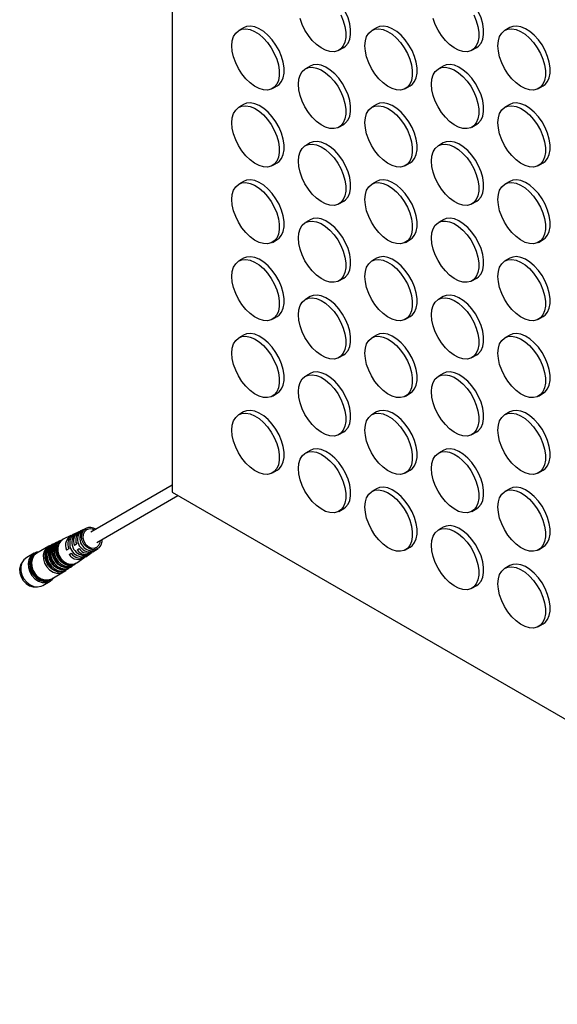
# Model space of a CAD drawing. Header units: millimetres. Extents: x 0 to 2235, y 0 to 1727.
# Tile 5 of 41: x 1657 to 1764, y 1032 to 1228. Entities that reach past the tile are written whole.
import ezdxf

# ---------------------------------------------------------------- set-up
doc = ezdxf.new("R2010")
doc.units = ezdxf.units.MM
doc.header["$LTSCALE"] = 8

msp = doc.modelspace()

# ---------------------------------------------------------------- linework, layer by layer
for p, q in [((1687.58, 1631.73), (1687.58, 1133.97)), ((1701.78, 1226.08), (1700.84, 1225.54)), ((1728.18, 1226.08), (1727.24, 1225.54)), ((1754.58, 1226.09), (1753.64, 1225.54)), ((1720.7, 1221.61), (1721.65, 1222.16)), ((1747.1, 1221.62), (1748.04, 1222.16)), ((1714.98, 1218.46), (1714.04, 1217.92)), ((1741.38, 1218.46), (1740.44, 1217.92)), ((1707.5, 1213.99), (1708.45, 1214.53)), ((1733.9, 1213.99), (1734.85, 1214.54)), ((1760.3, 1214), (1761.24, 1214.54)), ((1701.78, 1210.84), (1700.84, 1210.3)), ((1728.18, 1210.84), (1727.24, 1210.3)), ((1754.58, 1210.84), (1753.64, 1210.3)), ((1720.7, 1206.37), (1721.65, 1206.91)), ((1747.1, 1206.37), (1748.04, 1206.92)), ((1714.98, 1203.22), (1714.04, 1202.68)), ((1741.38, 1203.22), (1740.44, 1202.68)), ((1707.5, 1198.75), (1708.45, 1199.29)), ((1733.9, 1198.75), (1734.85, 1199.3)), ((1760.3, 1198.75), (1761.24, 1199.3)), ((1701.78, 1195.6), (1700.84, 1195.05)), ((1728.18, 1195.6), (1727.24, 1195.06)), ((1754.58, 1195.6), (1753.64, 1195.06)), ((1720.7, 1191.13), (1721.65, 1191.67)), ((1747.1, 1191.13), (1748.04, 1191.68)), ((1714.98, 1187.98), (1714.04, 1187.43)), ((1741.38, 1187.98), (1740.44, 1187.44)), ((1707.5, 1183.51), (1708.45, 1184.05)), ((1733.9, 1183.51), (1734.85, 1184.05)), ((1760.3, 1183.51), (1761.24, 1184.06)), ((1701.78, 1180.36), (1700.84, 1179.81)), ((1728.18, 1180.36), (1727.24, 1179.81)), ((1754.58, 1180.36), (1753.64, 1179.82)), ((1720.7, 1175.89), (1721.65, 1176.43)), ((1747.1, 1175.89), (1748.04, 1176.43)), ((1714.98, 1172.74), (1714.04, 1172.19)), ((1741.38, 1172.74), (1740.44, 1172.19)), ((1707.5, 1168.26), (1708.45, 1168.81)), ((1733.9, 1168.27), (1734.85, 1168.81)), ((1760.3, 1168.27), (1761.24, 1168.81)), ((1701.78, 1165.11), (1700.84, 1164.57)), ((1728.18, 1165.12), (1727.24, 1164.57)), ((1754.58, 1165.12), (1753.64, 1164.57)), ((1720.7, 1160.64), (1721.65, 1161.19)), ((1747.1, 1160.65), (1748.04, 1161.19)), ((1714.98, 1157.49), (1714.04, 1156.95)), ((1741.38, 1157.5), (1740.44, 1156.95)), ((1707.5, 1153.02), (1708.45, 1153.57)), ((1733.9, 1153.02), (1734.85, 1153.57)), ((1760.3, 1153.03), (1761.24, 1153.57)), ((1701.78, 1149.87), (1700.84, 1149.33)), ((1728.18, 1149.87), (1727.24, 1149.33)), ((1754.58, 1149.88), (1753.64, 1149.33)), ((1720.7, 1145.4), (1721.65, 1145.95)), ((1747.1, 1145.4), (1748.04, 1145.95)), ((1714.98, 1142.25), (1714.04, 1141.71)), ((1741.38, 1142.25), (1740.44, 1141.71)), ((1707.5, 1137.78), (1708.45, 1138.32)), ((1733.9, 1137.78), (1734.85, 1138.33)), ((1760.3, 1137.78), (1761.24, 1138.33)), ((1687.58, 1135.32), (1671.47, 1126.02)), ((1728.18, 1134.63), (1727.24, 1134.09)), ((1754.58, 1134.63), (1753.64, 1134.09)), ((1672.64, 1124), (1688.74, 1133.3)), ((1687.58, 1133.97), (2118.63, 885.13)), ((1720.7, 1130.16), (1721.65, 1130.7)), ((1747.1, 1130.16), (1748.04, 1130.71)), ((1670.58, 1126.83), (1669.48, 1126.29)), ((1741.38, 1127.01), (1740.44, 1126.47)), ((1667.53, 1125.36), (1666.01, 1124.63)), ((1667.86, 1125.42), (1667.97, 1125.23)), ((1669.06, 1126.09), (1667.95, 1125.56)), ((1669.39, 1126.15), (1669.51, 1125.95)), ((1663.11, 1123.23), (1660.77, 1121.88)), ((1663.58, 1123.46), (1663.24, 1123.3)), ((1664.28, 1123.79), (1663.93, 1123.63)), ((1664.97, 1124.13), (1664.62, 1123.96)), ((1665.66, 1124.46), (1665.31, 1124.29)), ((1668.66, 1123.62), (1668.23, 1123.38)), ((1733.9, 1122.54), (1734.85, 1123.08)), ((1760.3, 1122.54), (1761.24, 1123.09)), ((1660.21, 1121.86), (1658.74, 1121.01)), ((1660.57, 1121.84), (1660.41, 1121.74)), ((1667.1, 1122.72), (1666.67, 1122.48)), ((1667.17, 1121.61), (1667.6, 1121.86)), ((1667.17, 1121.61), (1667.6, 1121.86)), ((1668.7, 1119.96), (1670.1, 1120.91)), ((1668.73, 1122.51), (1669.16, 1122.76)), ((1668.73, 1122.51), (1669.16, 1122.76)), ((1670.2, 1121.36), (1670.31, 1121.16)), ((1670.48, 1121.17), (1671.5, 1121.87)), ((1671.6, 1122.33), (1671.72, 1122.12)), ((1671.88, 1122.13), (1672.9, 1122.82)), ((1667.43, 1119.09), (1667.75, 1119.31)), ((1668.07, 1119.52), (1668.39, 1119.74)), ((1754.58, 1119.39), (1753.64, 1118.85)), ((1663.71, 1116.8), (1666.04, 1118.15)), ((1666.16, 1118.22), (1666.48, 1118.44)), ((1666.8, 1118.66), (1667.12, 1118.87)), ((1661.94, 1115.47), (1663.41, 1116.32)), ((1663.41, 1116.55), (1663.57, 1116.64)), ((1747.1, 1114.92), (1748.04, 1115.46)), ((1760.3, 1107.3), (1761.24, 1107.85))]:
    msp.add_line(p, q)
at = {"flags": 128}
for points in [[(1721.65, 1222.16), (1722.02, 1222.43), (1722.5, 1223.02), (1722.84, 1223.79), (1723.01, 1224.7), (1723.01, 1225.74), (1722.84, 1226.85), (1722.5, 1228.01), (1722.02, 1229.16), (1721.4, 1230.26), (1720.67, 1231.28), (1719.86, 1232.18), (1718.98, 1232.93), (1718.09, 1233.5), (1717.2, 1233.86), (1716.35, 1234.01), (1715.58, 1233.94), (1714.98, 1233.7)], [(1748.04, 1222.16), (1748.42, 1222.43), (1748.9, 1223.02), (1749.23, 1223.79), (1749.4, 1224.71), (1749.4, 1225.74), (1749.23, 1226.86), (1748.9, 1228.01), (1748.42, 1229.16), (1747.8, 1230.27), (1747.07, 1231.29), (1746.25, 1232.19), (1745.38, 1232.93), (1744.49, 1233.5), (1743.6, 1233.86), (1742.75, 1234.02), (1741.98, 1233.95), (1741.38, 1233.71)], [(1721.08, 1228.61), (1721.56, 1227.46), (1721.89, 1226.31), (1722.06, 1225.19), (1722.06, 1224.16), (1721.89, 1223.24), (1721.56, 1222.47), (1721.08, 1221.88), (1720.46, 1221.49), (1719.73, 1221.31), (1718.91, 1221.35), (1718.04, 1221.61), (1717.15, 1222.08), (1716.26, 1222.74), (1715.41, 1223.57), (1714.64, 1224.53), (1713.96, 1225.6), (1713.4, 1226.73), (1712.99, 1227.89)], [(1747.47, 1228.61), (1747.96, 1227.46), (1748.29, 1226.31), (1748.46, 1225.2), (1748.46, 1224.16), (1748.29, 1223.24), (1747.96, 1222.48), (1747.47, 1221.88), (1746.86, 1221.49), (1746.13, 1221.31), (1745.31, 1221.35), (1744.44, 1221.61), (1743.54, 1222.08), (1742.66, 1222.74), (1741.81, 1223.57), (1741.03, 1224.53), (1740.36, 1225.6), (1739.8, 1226.74), (1739.39, 1227.89)], [(1708.45, 1214.53), (1708.82, 1214.8), (1709.3, 1215.4), (1709.64, 1216.16), (1709.81, 1217.08), (1709.81, 1218.12), (1709.64, 1219.23), (1709.3, 1220.38), (1708.82, 1221.53), (1708.2, 1222.64), (1707.47, 1223.66), (1706.66, 1224.56), (1705.78, 1225.31), (1704.89, 1225.88), (1704, 1226.24), (1703.16, 1226.39), (1702.38, 1226.32), (1701.78, 1226.08)], [(1734.85, 1214.54), (1735.22, 1214.81), (1735.7, 1215.4), (1736.04, 1216.17), (1736.21, 1217.08), (1736.21, 1218.12), (1736.04, 1219.23), (1735.7, 1220.39), (1735.22, 1221.54), (1734.6, 1222.64), (1733.87, 1223.66), (1733.05, 1224.57), (1732.18, 1225.31), (1731.29, 1225.88), (1730.4, 1226.24), (1729.55, 1226.39), (1728.78, 1226.32), (1728.18, 1226.08)], [(1761.24, 1214.54), (1761.62, 1214.81), (1762.1, 1215.4), (1762.43, 1216.17), (1762.6, 1217.09), (1762.6, 1218.12), (1762.43, 1219.24), (1762.1, 1220.39), (1761.62, 1221.54), (1761, 1222.65), (1760.27, 1223.67), (1759.45, 1224.57), (1758.58, 1225.31), (1757.69, 1225.88), (1756.8, 1226.25), (1755.95, 1226.4), (1755.18, 1226.33), (1754.58, 1226.09)], [(1699.46, 1222.49), (1699.54, 1223.47), (1699.79, 1224.31), (1700.21, 1225), (1700.76, 1225.49), (1701.44, 1225.78), (1702.21, 1225.85), (1703.06, 1225.7), (1703.95, 1225.33), (1704.84, 1224.77), (1705.71, 1224.02), (1706.53, 1223.12), (1707.26, 1222.1), (1707.88, 1220.99), (1708.36, 1219.84), (1708.69, 1218.69), (1708.86, 1217.57), (1708.86, 1216.54), (1708.69, 1215.62), (1708.36, 1214.85), (1707.88, 1214.26), (1707.26, 1213.87), (1706.53, 1213.69), (1705.71, 1213.73), (1704.84, 1213.99), (1703.95, 1214.46), (1703.06, 1215.12), (1702.21, 1215.94), (1701.44, 1216.91), (1700.76, 1217.98), (1700.21, 1219.11), (1699.79, 1220.27), (1699.54, 1221.41), (1699.46, 1222.49)], [(1725.86, 1222.49), (1725.94, 1223.47), (1726.19, 1224.32), (1726.6, 1225), (1727.16, 1225.49), (1727.84, 1225.78), (1728.61, 1225.85), (1729.46, 1225.7), (1730.35, 1225.33), (1731.24, 1224.77), (1732.11, 1224.02), (1732.93, 1223.12), (1733.66, 1222.1), (1734.28, 1220.99), (1734.76, 1219.84), (1735.09, 1218.69), (1735.26, 1217.58), (1735.26, 1216.54), (1735.09, 1215.62), (1734.76, 1214.85), (1734.28, 1214.26), (1733.66, 1213.87), (1732.93, 1213.69), (1732.11, 1213.73), (1731.24, 1213.99), (1730.35, 1214.46), (1729.46, 1215.12), (1728.61, 1215.95), (1727.84, 1216.91), (1727.16, 1217.98), (1726.6, 1219.11), (1726.19, 1220.27), (1725.94, 1221.41), (1725.86, 1222.49)], [(1752.25, 1222.49), (1752.34, 1223.47), (1752.59, 1224.32), (1753, 1225), (1753.56, 1225.5), (1754.23, 1225.78), (1755.01, 1225.85), (1755.86, 1225.7), (1756.74, 1225.34), (1757.64, 1224.77), (1758.51, 1224.02), (1759.33, 1223.12), (1760.06, 1222.1), (1760.67, 1220.99), (1761.16, 1219.84), (1761.49, 1218.69), (1761.66, 1217.58), (1761.66, 1216.54), (1761.49, 1215.62), (1761.16, 1214.86), (1760.67, 1214.26), (1760.06, 1213.87), (1759.33, 1213.69), (1758.51, 1213.73), (1757.64, 1213.99), (1756.74, 1214.46), (1755.86, 1215.12), (1755.01, 1215.95), (1754.23, 1216.91), (1753.56, 1217.98), (1753, 1219.12), (1752.59, 1220.27), (1752.34, 1221.41), (1752.25, 1222.49)], [(1721.65, 1206.91), (1722.02, 1207.18), (1722.5, 1207.78), (1722.84, 1208.54), (1723.01, 1209.46), (1723.01, 1210.5), (1722.84, 1211.61), (1722.5, 1212.76), (1722.02, 1213.91), (1721.4, 1215.02), (1720.67, 1216.04), (1719.86, 1216.94), (1718.98, 1217.69), (1718.09, 1218.26), (1717.2, 1218.62), (1716.35, 1218.77), (1715.58, 1218.7), (1714.98, 1218.46)], [(1748.04, 1206.92), (1748.42, 1207.19), (1748.9, 1207.78), (1749.23, 1208.55), (1749.4, 1209.46), (1749.4, 1210.5), (1749.23, 1211.61), (1748.9, 1212.77), (1748.42, 1213.92), (1747.8, 1215.02), (1747.07, 1216.04), (1746.25, 1216.95), (1745.38, 1217.69), (1744.49, 1218.26), (1743.6, 1218.62), (1742.75, 1218.77), (1741.98, 1218.7), (1741.38, 1218.46)], [(1712.66, 1214.87), (1712.74, 1215.85), (1712.99, 1216.69), (1713.4, 1217.38), (1713.96, 1217.87), (1714.64, 1218.16), (1715.41, 1218.23), (1716.26, 1218.08), (1717.15, 1217.71), (1718.04, 1217.15), (1718.91, 1216.4), (1719.73, 1215.5), (1720.46, 1214.48), (1721.08, 1213.37), (1721.56, 1212.22), (1721.89, 1211.07), (1722.06, 1209.95), (1722.06, 1208.92), (1721.89, 1208), (1721.56, 1207.23), (1721.08, 1206.64), (1720.46, 1206.25), (1719.73, 1206.07), (1718.91, 1206.11), (1718.04, 1206.37), (1717.15, 1206.84), (1716.26, 1207.5), (1715.41, 1208.32), (1714.64, 1209.29), (1713.96, 1210.36), (1713.4, 1211.49), (1712.99, 1212.65), (1712.74, 1213.79), (1712.66, 1214.87)], [(1739.05, 1214.87), (1739.14, 1215.85), (1739.39, 1216.7), (1739.8, 1217.38), (1740.36, 1217.87), (1741.03, 1218.16), (1741.81, 1218.23), (1742.66, 1218.08), (1743.54, 1217.71), (1744.44, 1217.15), (1745.31, 1216.4), (1746.13, 1215.5), (1746.86, 1214.48), (1747.47, 1213.37), (1747.96, 1212.22), (1748.29, 1211.07), (1748.46, 1209.96), (1748.46, 1208.92), (1748.29, 1208), (1747.96, 1207.23), (1747.47, 1206.64), (1746.86, 1206.25), (1746.13, 1206.07), (1745.31, 1206.11), (1744.44, 1206.37), (1743.54, 1206.84), (1742.66, 1207.5), (1741.81, 1208.33), (1741.03, 1209.29), (1740.36, 1210.36), (1739.8, 1211.49), (1739.39, 1212.65), (1739.14, 1213.79), (1739.05, 1214.87)], [(1708.45, 1199.29), (1708.82, 1199.56), (1709.3, 1200.15), (1709.64, 1200.92), (1709.81, 1201.84), (1709.81, 1202.87), (1709.64, 1203.99), (1709.3, 1205.14), (1708.82, 1206.29), (1708.2, 1207.4), (1707.47, 1208.42), (1706.66, 1209.32), (1705.78, 1210.07), (1704.89, 1210.63), (1704, 1211), (1703.16, 1211.15), (1702.38, 1211.08), (1701.78, 1210.84)], [(1734.85, 1199.3), (1735.22, 1199.56), (1735.7, 1200.16), (1736.04, 1200.92), (1736.21, 1201.84), (1736.21, 1202.88), (1736.04, 1203.99), (1735.7, 1205.14), (1735.22, 1206.29), (1734.6, 1207.4), (1733.87, 1208.42), (1733.05, 1209.32), (1732.18, 1210.07), (1731.29, 1210.64), (1730.4, 1211), (1729.55, 1211.15), (1728.78, 1211.08), (1728.18, 1210.84)], [(1761.24, 1199.3), (1761.62, 1199.57), (1762.1, 1200.16), (1762.43, 1200.93), (1762.6, 1201.84), (1762.6, 1202.88), (1762.43, 1203.99), (1762.1, 1205.15), (1761.62, 1206.3), (1761, 1207.4), (1760.27, 1208.42), (1759.45, 1209.33), (1758.58, 1210.07), (1757.69, 1210.64), (1756.8, 1211), (1755.95, 1211.15), (1755.18, 1211.08), (1754.58, 1210.84)], [(1699.46, 1207.24), (1699.54, 1208.22), (1699.79, 1209.07), (1700.21, 1209.75), (1700.76, 1210.25), (1701.44, 1210.53), (1702.21, 1210.6), (1703.06, 1210.45), (1703.95, 1210.09), (1704.84, 1209.52), (1705.71, 1208.78), (1706.53, 1207.88), (1707.26, 1206.85), (1707.88, 1205.75), (1708.36, 1204.6), (1708.69, 1203.44), (1708.86, 1202.33), (1708.86, 1201.3), (1708.69, 1200.38), (1708.36, 1199.61), (1707.88, 1199.02), (1707.26, 1198.63), (1706.53, 1198.45), (1705.71, 1198.49), (1704.84, 1198.75), (1703.95, 1199.21), (1703.06, 1199.87), (1702.21, 1200.7), (1701.44, 1201.67), (1700.76, 1202.74), (1700.21, 1203.87), (1699.79, 1205.03), (1699.54, 1206.16), (1699.46, 1207.24)], [(1725.86, 1207.25), (1725.94, 1208.23), (1726.19, 1209.07), (1726.6, 1209.76), (1727.16, 1210.25), (1727.84, 1210.54), (1728.61, 1210.61), (1729.46, 1210.46), (1730.35, 1210.09), (1731.24, 1209.53), (1732.11, 1208.78), (1732.93, 1207.88), (1733.66, 1206.86), (1734.28, 1205.75), (1734.76, 1204.6), (1735.09, 1203.45), (1735.26, 1202.33), (1735.26, 1201.3), (1735.09, 1200.38), (1734.76, 1199.61), (1734.28, 1199.02), (1733.66, 1198.63), (1732.93, 1198.45), (1732.11, 1198.49), (1731.24, 1198.75), (1730.35, 1199.22), (1729.46, 1199.88), (1728.61, 1200.7), (1727.84, 1201.67), (1727.16, 1202.74), (1726.6, 1203.87), (1726.19, 1205.03), (1725.94, 1206.17), (1725.86, 1207.25)], [(1752.25, 1207.25), (1752.34, 1208.23), (1752.59, 1209.08), (1753, 1209.76), (1753.56, 1210.25), (1754.23, 1210.54), (1755.01, 1210.61), (1755.86, 1210.46), (1756.74, 1210.09), (1757.64, 1209.53), (1758.51, 1208.78), (1759.33, 1207.88), (1760.06, 1206.86), (1760.67, 1205.75), (1761.16, 1204.6), (1761.49, 1203.45), (1761.66, 1202.34), (1761.66, 1201.3), (1761.49, 1200.38), (1761.16, 1199.61), (1760.67, 1199.02), (1760.06, 1198.63), (1759.33, 1198.45), (1758.51, 1198.49), (1757.64, 1198.75), (1756.74, 1199.22), (1755.86, 1199.88), (1755.01, 1200.71), (1754.23, 1201.67), (1753.56, 1202.74), (1753, 1203.87), (1752.59, 1205.03), (1752.34, 1206.17), (1752.25, 1207.25)], [(1712.66, 1199.62), (1712.74, 1200.6), (1712.99, 1201.45), (1713.4, 1202.13), (1713.96, 1202.63), (1714.64, 1202.92), (1715.41, 1202.98), (1716.26, 1202.83), (1717.15, 1202.47), (1718.04, 1201.9), (1718.91, 1201.16), (1719.73, 1200.26), (1720.46, 1199.23), (1721.08, 1198.13), (1721.56, 1196.98), (1721.89, 1195.82), (1722.06, 1194.71), (1722.06, 1193.68), (1721.89, 1192.76), (1721.56, 1191.99), (1721.08, 1191.4), (1720.46, 1191.01), (1719.73, 1190.83), (1718.91, 1190.87), (1718.04, 1191.13), (1717.15, 1191.59), (1716.26, 1192.25), (1715.41, 1193.08), (1714.64, 1194.05), (1713.96, 1195.12), (1713.4, 1196.25), (1712.99, 1197.41), (1712.74, 1198.54), (1712.66, 1199.62)], [(1721.65, 1191.67), (1722.02, 1191.94), (1722.5, 1192.53), (1722.84, 1193.3), (1723.01, 1194.22), (1723.01, 1195.25), (1722.84, 1196.37), (1722.5, 1197.52), (1722.02, 1198.67), (1721.4, 1199.78), (1720.67, 1200.8), (1719.86, 1201.7), (1718.98, 1202.45), (1718.09, 1203.01), (1717.2, 1203.38), (1716.35, 1203.53), (1715.58, 1203.46), (1714.98, 1203.22)], [(1739.05, 1199.63), (1739.14, 1200.61), (1739.39, 1201.45), (1739.8, 1202.14), (1740.36, 1202.63), (1741.03, 1202.92), (1741.81, 1202.99), (1742.66, 1202.84), (1743.54, 1202.47), (1744.44, 1201.91), (1745.31, 1201.16), (1746.13, 1200.26), (1746.86, 1199.24), (1747.47, 1198.13), (1747.96, 1196.98), (1748.29, 1195.83), (1748.46, 1194.71), (1748.46, 1193.68), (1748.29, 1192.76), (1747.96, 1191.99), (1747.47, 1191.4), (1746.86, 1191.01), (1746.13, 1190.83), (1745.31, 1190.87), (1744.44, 1191.13), (1743.54, 1191.6), (1742.66, 1192.26), (1741.81, 1193.08), (1741.03, 1194.05), (1740.36, 1195.12), (1739.8, 1196.25), (1739.39, 1197.41), (1739.14, 1198.55), (1739.05, 1199.63)], [(1748.04, 1191.68), (1748.42, 1191.94), (1748.9, 1192.54), (1749.23, 1193.3), (1749.4, 1194.22), (1749.4, 1195.26), (1749.23, 1196.37), (1748.9, 1197.52), (1748.42, 1198.67), (1747.8, 1199.78), (1747.07, 1200.8), (1746.25, 1201.7), (1745.38, 1202.45), (1744.49, 1203.02), (1743.6, 1203.38), (1742.75, 1203.53), (1741.98, 1203.46), (1741.38, 1203.22)], [(1699.46, 1192), (1699.54, 1192.98), (1699.79, 1193.83), (1700.21, 1194.51), (1700.76, 1195.01), (1701.44, 1195.29), (1702.21, 1195.36), (1703.06, 1195.21), (1703.95, 1194.85), (1704.84, 1194.28), (1705.71, 1193.53), (1706.53, 1192.63), (1707.26, 1191.61), (1707.88, 1190.51), (1708.36, 1189.36), (1708.69, 1188.2), (1708.86, 1187.09), (1708.86, 1186.05), (1708.69, 1185.14), (1708.36, 1184.37), (1707.88, 1183.78), (1707.26, 1183.38), (1706.53, 1183.2), (1705.71, 1183.25), (1704.84, 1183.5), (1703.95, 1183.97), (1703.06, 1184.63), (1702.21, 1185.46), (1701.44, 1186.42), (1700.76, 1187.49), (1700.21, 1188.63), (1699.79, 1189.78), (1699.54, 1190.92), (1699.46, 1192)], [(1708.45, 1184.05), (1708.82, 1184.32), (1709.3, 1184.91), (1709.64, 1185.68), (1709.81, 1186.6), (1709.81, 1187.63), (1709.64, 1188.75), (1709.3, 1189.9), (1708.82, 1191.05), (1708.2, 1192.16), (1707.47, 1193.18), (1706.66, 1194.08), (1705.78, 1194.83), (1704.89, 1195.39), (1704, 1195.76), (1703.16, 1195.91), (1702.38, 1195.84), (1701.78, 1195.6)], [(1725.86, 1192), (1725.94, 1192.98), (1726.19, 1193.83), (1726.6, 1194.51), (1727.16, 1195.01), (1727.84, 1195.3), (1728.61, 1195.36), (1729.46, 1195.21), (1730.35, 1194.85), (1731.24, 1194.28), (1732.11, 1193.54), (1732.93, 1192.64), (1733.66, 1191.61), (1734.28, 1190.51), (1734.76, 1189.36), (1735.09, 1188.2), (1735.26, 1187.09), (1735.26, 1186.06), (1735.09, 1185.14), (1734.76, 1184.37), (1734.28, 1183.78), (1733.66, 1183.39), (1732.93, 1183.21), (1732.11, 1183.25), (1731.24, 1183.51), (1730.35, 1183.97), (1729.46, 1184.63), (1728.61, 1185.46), (1727.84, 1186.43), (1727.16, 1187.5), (1726.6, 1188.63), (1726.19, 1189.79), (1725.94, 1190.92), (1725.86, 1192)], [(1734.85, 1184.05), (1735.22, 1184.32), (1735.7, 1184.91), (1736.04, 1185.68), (1736.21, 1186.6), (1736.21, 1187.64), (1736.04, 1188.75), (1735.7, 1189.9), (1735.22, 1191.05), (1734.6, 1192.16), (1733.87, 1193.18), (1733.05, 1194.08), (1732.18, 1194.83), (1731.29, 1195.39), (1730.4, 1195.76), (1729.55, 1195.91), (1728.78, 1195.84), (1728.18, 1195.6)], [(1752.25, 1192.01), (1752.34, 1192.99), (1752.59, 1193.83), (1753, 1194.52), (1753.56, 1195.01), (1754.23, 1195.3), (1755.01, 1195.37), (1755.86, 1195.22), (1756.74, 1194.85), (1757.64, 1194.29), (1758.51, 1193.54), (1759.33, 1192.64), (1760.06, 1191.62), (1760.67, 1190.51), (1761.16, 1189.36), (1761.49, 1188.21), (1761.66, 1187.09), (1761.66, 1186.06), (1761.49, 1185.14), (1761.16, 1184.37), (1760.67, 1183.78), (1760.06, 1183.39), (1759.33, 1183.21), (1758.51, 1183.25), (1757.64, 1183.51), (1756.74, 1183.98), (1755.86, 1184.64), (1755.01, 1185.46), (1754.23, 1186.43), (1753.56, 1187.5), (1753, 1188.63), (1752.59, 1189.79), (1752.34, 1190.93), (1752.25, 1192.01)], [(1761.24, 1184.06), (1761.62, 1184.33), (1762.1, 1184.92), (1762.43, 1185.68), (1762.6, 1186.6), (1762.6, 1187.64), (1762.43, 1188.75), (1762.1, 1189.9), (1761.62, 1191.06), (1761, 1192.16), (1760.27, 1193.18), (1759.45, 1194.08), (1758.58, 1194.83), (1757.69, 1195.4), (1756.8, 1195.76), (1755.95, 1195.91), (1755.18, 1195.84), (1754.58, 1195.6)], [(1712.66, 1184.38), (1712.74, 1185.36), (1712.99, 1186.21), (1713.4, 1186.89), (1713.96, 1187.39), (1714.64, 1187.67), (1715.41, 1187.74), (1716.26, 1187.59), (1717.15, 1187.23), (1718.04, 1186.66), (1718.91, 1185.91), (1719.73, 1185.01), (1720.46, 1183.99), (1721.08, 1182.89), (1721.56, 1181.74), (1721.89, 1180.58), (1722.06, 1179.47), (1722.06, 1178.43), (1721.89, 1177.52), (1721.56, 1176.75), (1721.08, 1176.16), (1720.46, 1175.76), (1719.73, 1175.59), (1718.91, 1175.63), (1718.04, 1175.88), (1717.15, 1176.35), (1716.26, 1177.01), (1715.41, 1177.84), (1714.64, 1178.8), (1713.96, 1179.87), (1713.4, 1181.01), (1712.99, 1182.16), (1712.74, 1183.3), (1712.66, 1184.38)], [(1721.65, 1176.43), (1722.02, 1176.7), (1722.5, 1177.29), (1722.84, 1178.06), (1723.01, 1178.98), (1723.01, 1180.01), (1722.84, 1181.13), (1722.5, 1182.28), (1722.02, 1183.43), (1721.4, 1184.54), (1720.67, 1185.56), (1719.86, 1186.46), (1718.98, 1187.21), (1718.09, 1187.77), (1717.2, 1188.14), (1716.35, 1188.29), (1715.58, 1188.22), (1714.98, 1187.98)], [(1739.05, 1184.38), (1739.14, 1185.37), (1739.39, 1186.21), (1739.8, 1186.9), (1740.36, 1187.39), (1741.03, 1187.68), (1741.81, 1187.74), (1742.66, 1187.59), (1743.54, 1187.23), (1744.44, 1186.66), (1745.31, 1185.92), (1746.13, 1185.02), (1746.86, 1183.99), (1747.47, 1182.89), (1747.96, 1181.74), (1748.29, 1180.59), (1748.46, 1179.47), (1748.46, 1178.44), (1748.29, 1177.52), (1747.96, 1176.75), (1747.47, 1176.16), (1746.86, 1175.77), (1746.13, 1175.59), (1745.31, 1175.63), (1744.44, 1175.89), (1743.54, 1176.35), (1742.66, 1177.01), (1741.81, 1177.84), (1741.03, 1178.81), (1740.36, 1179.88), (1739.8, 1181.01), (1739.39, 1182.17), (1739.14, 1183.3), (1739.05, 1184.38)], [(1748.04, 1176.43), (1748.42, 1176.7), (1748.9, 1177.29), (1749.23, 1178.06), (1749.4, 1178.98), (1749.4, 1180.02), (1749.23, 1181.13), (1748.9, 1182.28), (1748.42, 1183.43), (1747.8, 1184.54), (1747.07, 1185.56), (1746.25, 1186.46), (1745.38, 1187.21), (1744.49, 1187.77), (1743.6, 1188.14), (1742.75, 1188.29), (1741.98, 1188.22), (1741.38, 1187.98)], [(1699.46, 1176.76), (1699.54, 1177.74), (1699.79, 1178.59), (1700.21, 1179.27), (1700.76, 1179.76), (1701.44, 1180.05), (1702.21, 1180.12), (1703.06, 1179.97), (1703.95, 1179.6), (1704.84, 1179.04), (1705.71, 1178.29), (1706.53, 1177.39), (1707.26, 1176.37), (1707.88, 1175.26), (1708.36, 1174.11), (1708.69, 1172.96), (1708.86, 1171.85), (1708.86, 1170.81), (1708.69, 1169.89), (1708.36, 1169.12), (1707.88, 1168.53), (1707.26, 1168.14), (1706.53, 1167.96), (1705.71, 1168), (1704.84, 1168.26), (1703.95, 1168.73), (1703.06, 1169.39), (1702.21, 1170.22), (1701.44, 1171.18), (1700.76, 1172.25), (1700.21, 1173.38), (1699.79, 1174.54), (1699.54, 1175.68), (1699.46, 1176.76)], [(1708.45, 1168.81), (1708.82, 1169.08), (1709.3, 1169.67), (1709.64, 1170.44), (1709.81, 1171.36), (1709.81, 1172.39), (1709.64, 1173.5), (1709.3, 1174.66), (1708.82, 1175.81), (1708.2, 1176.91), (1707.47, 1177.94), (1706.66, 1178.84), (1705.78, 1179.58), (1704.89, 1180.15), (1704, 1180.51), (1703.16, 1180.66), (1702.38, 1180.59), (1701.78, 1180.36)], [(1725.86, 1176.76), (1725.94, 1177.74), (1726.19, 1178.59), (1726.6, 1179.27), (1727.16, 1179.77), (1727.84, 1180.05), (1728.61, 1180.12), (1729.46, 1179.97), (1730.35, 1179.61), (1731.24, 1179.04), (1732.11, 1178.29), (1732.93, 1177.39), (1733.66, 1176.37), (1734.28, 1175.27), (1734.76, 1174.12), (1735.09, 1172.96), (1735.26, 1171.85), (1735.26, 1170.81), (1735.09, 1169.9), (1734.76, 1169.13), (1734.28, 1168.54), (1733.66, 1168.14), (1732.93, 1167.97), (1732.11, 1168.01), (1731.24, 1168.26), (1730.35, 1168.73), (1729.46, 1169.39), (1728.61, 1170.22), (1727.84, 1171.18), (1727.16, 1172.25), (1726.6, 1173.39), (1726.19, 1174.54), (1725.94, 1175.68), (1725.86, 1176.76)], [(1734.85, 1168.81), (1735.22, 1169.08), (1735.7, 1169.67), (1736.04, 1170.44), (1736.21, 1171.36), (1736.21, 1172.39), (1736.04, 1173.51), (1735.7, 1174.66), (1735.22, 1175.81), (1734.6, 1176.92), (1733.87, 1177.94), (1733.05, 1178.84), (1732.18, 1179.59), (1731.29, 1180.15), (1730.4, 1180.52), (1729.55, 1180.67), (1728.78, 1180.6), (1728.18, 1180.36)], [(1752.25, 1176.76), (1752.34, 1177.75), (1752.59, 1178.59), (1753, 1179.28), (1753.56, 1179.77), (1754.23, 1180.06), (1755.01, 1180.12), (1755.86, 1179.97), (1756.74, 1179.61), (1757.64, 1179.04), (1758.51, 1178.3), (1759.33, 1177.4), (1760.06, 1176.37), (1760.67, 1175.27), (1761.16, 1174.12), (1761.49, 1172.97), (1761.66, 1171.85), (1761.66, 1170.82), (1761.49, 1169.9), (1761.16, 1169.13), (1760.67, 1168.54), (1760.06, 1168.15), (1759.33, 1167.97), (1758.51, 1168.01), (1757.64, 1168.27), (1756.74, 1168.73), (1755.86, 1169.39), (1755.01, 1170.22), (1754.23, 1171.19), (1753.56, 1172.26), (1753, 1173.39), (1752.59, 1174.55), (1752.34, 1175.68), (1752.25, 1176.76)], [(1761.24, 1168.81), (1761.62, 1169.08), (1762.1, 1169.67), (1762.43, 1170.44), (1762.6, 1171.36), (1762.6, 1172.4), (1762.43, 1173.51), (1762.1, 1174.66), (1761.62, 1175.81), (1761, 1176.92), (1760.27, 1177.94), (1759.45, 1178.84), (1758.58, 1179.59), (1757.69, 1180.15), (1756.8, 1180.52), (1755.95, 1180.67), (1755.18, 1180.6), (1754.58, 1180.36)], [(1712.66, 1169.14), (1712.74, 1170.12), (1712.99, 1170.97), (1713.4, 1171.65), (1713.96, 1172.14), (1714.64, 1172.43), (1715.41, 1172.5), (1716.26, 1172.35), (1717.15, 1171.98), (1718.04, 1171.42), (1718.91, 1170.67), (1719.73, 1169.77), (1720.46, 1168.75), (1721.08, 1167.64), (1721.56, 1166.49), (1721.89, 1165.34), (1722.06, 1164.23), (1722.06, 1163.19), (1721.89, 1162.27), (1721.56, 1161.5), (1721.08, 1160.91), (1720.46, 1160.52), (1719.73, 1160.34), (1718.91, 1160.38), (1718.04, 1160.64), (1717.15, 1161.11), (1716.26, 1161.77), (1715.41, 1162.6), (1714.64, 1163.56), (1713.96, 1164.63), (1713.4, 1165.76), (1712.99, 1166.92), (1712.74, 1168.06), (1712.66, 1169.14)], [(1721.65, 1161.19), (1722.02, 1161.46), (1722.5, 1162.05), (1722.84, 1162.82), (1723.01, 1163.74), (1723.01, 1164.77), (1722.84, 1165.88), (1722.5, 1167.04), (1722.02, 1168.19), (1721.4, 1169.29), (1720.67, 1170.32), (1719.86, 1171.22), (1718.98, 1171.96), (1718.09, 1172.53), (1717.2, 1172.89), (1716.35, 1173.04), (1715.58, 1172.98), (1714.98, 1172.74)], [(1739.05, 1169.14), (1739.14, 1170.12), (1739.39, 1170.97), (1739.8, 1171.65), (1740.36, 1172.15), (1741.03, 1172.43), (1741.81, 1172.5), (1742.66, 1172.35), (1743.54, 1171.99), (1744.44, 1171.42), (1745.31, 1170.67), (1746.13, 1169.77), (1746.86, 1168.75), (1747.47, 1167.65), (1747.96, 1166.5), (1748.29, 1165.34), (1748.46, 1164.23), (1748.46, 1163.19), (1748.29, 1162.28), (1747.96, 1161.51), (1747.47, 1160.92), (1746.86, 1160.52), (1746.13, 1160.35), (1745.31, 1160.39), (1744.44, 1160.65), (1743.54, 1161.11), (1742.66, 1161.77), (1741.81, 1162.6), (1741.03, 1163.56), (1740.36, 1164.63), (1739.8, 1165.77), (1739.39, 1166.92), (1739.14, 1168.06), (1739.05, 1169.14)], [(1748.04, 1161.19), (1748.42, 1161.46), (1748.9, 1162.05), (1749.23, 1162.82), (1749.4, 1163.74), (1749.4, 1164.77), (1749.23, 1165.89), (1748.9, 1167.04), (1748.42, 1168.19), (1747.8, 1169.3), (1747.07, 1170.32), (1746.25, 1171.22), (1745.38, 1171.97), (1744.49, 1172.53), (1743.6, 1172.9), (1742.75, 1173.05), (1741.98, 1172.98), (1741.38, 1172.74)], [(1699.46, 1161.52), (1699.54, 1162.5), (1699.79, 1163.35), (1700.21, 1164.03), (1700.76, 1164.52), (1701.44, 1164.81), (1702.21, 1164.88), (1703.06, 1164.73), (1703.95, 1164.36), (1704.84, 1163.8), (1705.71, 1163.05), (1706.53, 1162.15), (1707.26, 1161.13), (1707.88, 1160.02), (1708.36, 1158.87), (1708.69, 1157.72), (1708.86, 1156.6), (1708.86, 1155.57), (1708.69, 1154.65), (1708.36, 1153.88), (1707.88, 1153.29), (1707.26, 1152.9), (1706.53, 1152.72), (1705.71, 1152.76), (1704.84, 1153.02), (1703.95, 1153.49), (1703.06, 1154.15), (1702.21, 1154.97), (1701.44, 1155.94), (1700.76, 1157.01), (1700.21, 1158.14), (1699.79, 1159.3), (1699.54, 1160.44), (1699.46, 1161.52)], [(1708.45, 1153.57), (1708.82, 1153.84), (1709.3, 1154.43), (1709.64, 1155.2), (1709.81, 1156.11), (1709.81, 1157.15), (1709.64, 1158.26), (1709.3, 1159.42), (1708.82, 1160.57), (1708.2, 1161.67), (1707.47, 1162.69), (1706.66, 1163.59), (1705.78, 1164.34), (1704.89, 1164.91), (1704, 1165.27), (1703.16, 1165.42), (1702.38, 1165.35), (1701.78, 1165.11)], [(1725.86, 1161.52), (1725.94, 1162.5), (1726.19, 1163.35), (1726.6, 1164.03), (1727.16, 1164.52), (1727.84, 1164.81), (1728.61, 1164.88), (1729.46, 1164.73), (1730.35, 1164.37), (1731.24, 1163.8), (1732.11, 1163.05), (1732.93, 1162.15), (1733.66, 1161.13), (1734.28, 1160.02), (1734.76, 1158.87), (1735.09, 1157.72), (1735.26, 1156.61), (1735.26, 1155.57), (1735.09, 1154.65), (1734.76, 1153.88), (1734.28, 1153.29), (1733.66, 1152.9), (1732.93, 1152.72), (1732.11, 1152.76), (1731.24, 1153.02), (1730.35, 1153.49), (1729.46, 1154.15), (1728.61, 1154.98), (1727.84, 1155.94), (1727.16, 1157.01), (1726.6, 1158.14), (1726.19, 1159.3), (1725.94, 1160.44), (1725.86, 1161.52)], [(1734.85, 1153.57), (1735.22, 1153.84), (1735.7, 1154.43), (1736.04, 1155.2), (1736.21, 1156.12), (1736.21, 1157.15), (1736.04, 1158.27), (1735.7, 1159.42), (1735.22, 1160.57), (1734.6, 1161.67), (1733.87, 1162.7), (1733.05, 1163.6), (1732.18, 1164.34), (1731.29, 1164.91), (1730.4, 1165.27), (1729.55, 1165.42), (1728.78, 1165.36), (1728.18, 1165.12)], [(1752.25, 1161.52), (1752.34, 1162.5), (1752.59, 1163.35), (1753, 1164.03), (1753.56, 1164.53), (1754.23, 1164.81), (1755.01, 1164.88), (1755.86, 1164.73), (1756.74, 1164.37), (1757.64, 1163.8), (1758.51, 1163.05), (1759.33, 1162.15), (1760.06, 1161.13), (1760.67, 1160.03), (1761.16, 1158.88), (1761.49, 1157.72), (1761.66, 1156.61), (1761.66, 1155.57), (1761.49, 1154.66), (1761.16, 1153.89), (1760.67, 1153.3), (1760.06, 1152.9), (1759.33, 1152.73), (1758.51, 1152.77), (1757.64, 1153.03), (1756.74, 1153.49), (1755.86, 1154.15), (1755.01, 1154.98), (1754.23, 1155.95), (1753.56, 1157.01), (1753, 1158.15), (1752.59, 1159.3), (1752.34, 1160.44), (1752.25, 1161.52)], [(1761.24, 1153.57), (1761.62, 1153.84), (1762.1, 1154.43), (1762.43, 1155.2), (1762.6, 1156.12), (1762.6, 1157.15), (1762.43, 1158.27), (1762.1, 1159.42), (1761.62, 1160.57), (1761, 1161.68), (1760.27, 1162.7), (1759.45, 1163.6), (1758.58, 1164.35), (1757.69, 1164.91), (1756.8, 1165.28), (1755.95, 1165.43), (1755.18, 1165.36), (1754.58, 1165.12)], [(1712.66, 1153.9), (1712.74, 1154.88), (1712.99, 1155.73), (1713.4, 1156.41), (1713.96, 1156.9), (1714.64, 1157.19), (1715.41, 1157.26), (1716.26, 1157.11), (1717.15, 1156.74), (1718.04, 1156.18), (1718.91, 1155.43), (1719.73, 1154.53), (1720.46, 1153.51), (1721.08, 1152.4), (1721.56, 1151.25), (1721.89, 1150.1), (1722.06, 1148.98), (1722.06, 1147.95), (1721.89, 1147.03), (1721.56, 1146.26), (1721.08, 1145.67), (1720.46, 1145.28), (1719.73, 1145.1), (1718.91, 1145.14), (1718.04, 1145.4), (1717.15, 1145.87), (1716.26, 1146.53), (1715.41, 1147.35), (1714.64, 1148.32), (1713.96, 1149.39), (1713.4, 1150.52), (1712.99, 1151.68), (1712.74, 1152.82), (1712.66, 1153.9)], [(1721.65, 1145.95), (1722.02, 1146.22), (1722.5, 1146.81), (1722.84, 1147.58), (1723.01, 1148.49), (1723.01, 1149.53), (1722.84, 1150.64), (1722.5, 1151.8), (1722.02, 1152.95), (1721.4, 1154.05), (1720.67, 1155.07), (1719.86, 1155.97), (1718.98, 1156.72), (1718.09, 1157.29), (1717.2, 1157.65), (1716.35, 1157.8), (1715.58, 1157.73), (1714.98, 1157.49)], [(1739.05, 1153.9), (1739.14, 1154.88), (1739.39, 1155.73), (1739.8, 1156.41), (1740.36, 1156.9), (1741.03, 1157.19), (1741.81, 1157.26), (1742.66, 1157.11), (1743.54, 1156.75), (1744.44, 1156.18), (1745.31, 1155.43), (1746.13, 1154.53), (1746.86, 1153.51), (1747.47, 1152.4), (1747.96, 1151.25), (1748.29, 1150.1), (1748.46, 1148.99), (1748.46, 1147.95), (1748.29, 1147.03), (1747.96, 1146.27), (1747.47, 1145.67), (1746.86, 1145.28), (1746.13, 1145.1), (1745.31, 1145.14), (1744.44, 1145.4), (1743.54, 1145.87), (1742.66, 1146.53), (1741.81, 1147.36), (1741.03, 1148.32), (1740.36, 1149.39), (1739.8, 1150.52), (1739.39, 1151.68), (1739.14, 1152.82), (1739.05, 1153.9)], [(1748.04, 1145.95), (1748.42, 1146.22), (1748.9, 1146.81), (1749.23, 1147.58), (1749.4, 1148.5), (1749.4, 1149.53), (1749.23, 1150.65), (1748.9, 1151.8), (1748.42, 1152.95), (1747.8, 1154.05), (1747.07, 1155.08), (1746.25, 1155.98), (1745.38, 1156.72), (1744.49, 1157.29), (1743.6, 1157.65), (1742.75, 1157.8), (1741.98, 1157.74), (1741.38, 1157.5)], [(1699.46, 1146.28), (1699.54, 1147.26), (1699.79, 1148.1), (1700.21, 1148.79), (1700.76, 1149.28), (1701.44, 1149.57), (1702.21, 1149.64), (1703.06, 1149.49), (1703.95, 1149.12), (1704.84, 1148.55), (1705.71, 1147.81), (1706.53, 1146.91), (1707.26, 1145.89), (1707.88, 1144.78), (1708.36, 1143.63), (1708.69, 1142.48), (1708.86, 1141.36), (1708.86, 1140.33), (1708.69, 1139.41), (1708.36, 1138.64), (1707.88, 1138.05), (1707.26, 1137.66), (1706.53, 1137.48), (1705.71, 1137.52), (1704.84, 1137.78), (1703.95, 1138.25), (1703.06, 1138.91), (1702.21, 1139.73), (1701.44, 1140.7), (1700.76, 1141.77), (1700.21, 1142.9), (1699.79, 1144.06), (1699.54, 1145.2), (1699.46, 1146.28)], [(1708.45, 1138.32), (1708.82, 1138.59), (1709.3, 1139.18), (1709.64, 1139.95), (1709.81, 1140.87), (1709.81, 1141.91), (1709.64, 1143.02), (1709.3, 1144.17), (1708.82, 1145.32), (1708.2, 1146.43), (1707.47, 1147.45), (1706.66, 1148.35), (1705.78, 1149.1), (1704.89, 1149.66), (1704, 1150.03), (1703.16, 1150.18), (1702.38, 1150.11), (1701.78, 1149.87)], [(1725.86, 1146.28), (1725.94, 1147.26), (1726.19, 1148.11), (1726.6, 1148.79), (1727.16, 1149.28), (1727.84, 1149.57), (1728.61, 1149.64), (1729.46, 1149.49), (1730.35, 1149.12), (1731.24, 1148.56), (1732.11, 1147.81), (1732.93, 1146.91), (1733.66, 1145.89), (1734.28, 1144.78), (1734.76, 1143.63), (1735.09, 1142.48), (1735.26, 1141.36), (1735.26, 1140.33), (1735.09, 1139.41), (1734.76, 1138.64), (1734.28, 1138.05), (1733.66, 1137.66), (1732.93, 1137.48), (1732.11, 1137.52), (1731.24, 1137.78), (1730.35, 1138.25), (1729.46, 1138.91), (1728.61, 1139.73), (1727.84, 1140.7), (1727.16, 1141.77), (1726.6, 1142.9), (1726.19, 1144.06), (1725.94, 1145.2), (1725.86, 1146.28)], [(1734.85, 1138.33), (1735.22, 1138.6), (1735.7, 1139.19), (1736.04, 1139.96), (1736.21, 1140.87), (1736.21, 1141.91), (1736.04, 1143.02), (1735.7, 1144.18), (1735.22, 1145.33), (1734.6, 1146.43), (1733.87, 1147.45), (1733.05, 1148.35), (1732.18, 1149.1), (1731.29, 1149.67), (1730.4, 1150.03), (1729.55, 1150.18), (1728.78, 1150.11), (1728.18, 1149.87)], [(1752.25, 1146.28), (1752.34, 1147.26), (1752.59, 1148.11), (1753, 1148.79), (1753.56, 1149.28), (1754.23, 1149.57), (1755.01, 1149.64), (1755.86, 1149.49), (1756.74, 1149.13), (1757.64, 1148.56), (1758.51, 1147.81), (1759.33, 1146.91), (1760.06, 1145.89), (1760.67, 1144.78), (1761.16, 1143.63), (1761.49, 1142.48), (1761.66, 1141.37), (1761.66, 1140.33), (1761.49, 1139.41), (1761.16, 1138.65), (1760.67, 1138.05), (1760.06, 1137.66), (1759.33, 1137.48), (1758.51, 1137.52), (1757.64, 1137.78), (1756.74, 1138.25), (1755.86, 1138.91), (1755.01, 1139.74), (1754.23, 1140.7), (1753.56, 1141.77), (1753, 1142.9), (1752.59, 1144.06), (1752.34, 1145.2), (1752.25, 1146.28)], [(1761.24, 1138.33), (1761.62, 1138.6), (1762.1, 1139.19), (1762.43, 1139.96), (1762.6, 1140.88), (1762.6, 1141.91), (1762.43, 1143.03), (1762.1, 1144.18), (1761.62, 1145.33), (1761, 1146.43), (1760.27, 1147.46), (1759.45, 1148.36), (1758.58, 1149.1), (1757.69, 1149.67), (1756.8, 1150.03), (1755.95, 1150.19), (1755.18, 1150.12), (1754.58, 1149.88)], [(1721.65, 1130.7), (1722.02, 1130.97), (1722.5, 1131.56), (1722.84, 1132.33), (1723.01, 1133.25), (1723.01, 1134.29), (1722.84, 1135.4), (1722.5, 1136.55), (1722.02, 1137.7), (1721.4, 1138.81), (1720.67, 1139.83), (1719.86, 1140.73), (1718.98, 1141.48), (1718.09, 1142.05), (1717.2, 1142.41), (1716.35, 1142.56), (1715.58, 1142.49), (1714.98, 1142.25)], [(1748.04, 1130.71), (1748.42, 1130.98), (1748.9, 1131.57), (1749.23, 1132.34), (1749.4, 1133.25), (1749.4, 1134.29), (1749.23, 1135.4), (1748.9, 1136.56), (1748.42, 1137.71), (1747.8, 1138.81), (1747.07, 1139.83), (1746.25, 1140.73), (1745.38, 1141.48), (1744.49, 1142.05), (1743.6, 1142.41), (1742.75, 1142.56), (1741.98, 1142.49), (1741.38, 1142.25)], [(1712.66, 1138.66), (1712.74, 1139.64), (1712.99, 1140.48), (1713.4, 1141.17), (1713.96, 1141.66), (1714.64, 1141.95), (1715.41, 1142.02), (1716.26, 1141.87), (1717.15, 1141.5), (1718.04, 1140.93), (1718.91, 1140.19), (1719.73, 1139.29), (1720.46, 1138.27), (1721.08, 1137.16), (1721.56, 1136.01), (1721.89, 1134.86), (1722.06, 1133.74), (1722.06, 1132.71), (1721.89, 1131.79), (1721.56, 1131.02), (1721.08, 1130.43), (1720.46, 1130.04), (1719.73, 1129.86), (1718.91, 1129.9), (1718.04, 1130.16), (1717.15, 1130.63), (1716.26, 1131.29), (1715.41, 1132.11), (1714.64, 1133.08), (1713.96, 1134.15), (1713.4, 1135.28), (1712.99, 1136.44), (1712.74, 1137.58), (1712.66, 1138.66)], [(1739.05, 1138.66), (1739.14, 1139.64), (1739.39, 1140.49), (1739.8, 1141.17), (1740.36, 1141.66), (1741.03, 1141.95), (1741.81, 1142.02), (1742.66, 1141.87), (1743.54, 1141.5), (1744.44, 1140.94), (1745.31, 1140.19), (1746.13, 1139.29), (1746.86, 1138.27), (1747.47, 1137.16), (1747.96, 1136.01), (1748.29, 1134.86), (1748.46, 1133.74), (1748.46, 1132.71), (1748.29, 1131.79), (1747.96, 1131.02), (1747.47, 1130.43), (1746.86, 1130.04), (1746.13, 1129.86), (1745.31, 1129.9), (1744.44, 1130.16), (1743.54, 1130.63), (1742.66, 1131.29), (1741.81, 1132.12), (1741.03, 1133.08), (1740.36, 1134.15), (1739.8, 1135.28), (1739.39, 1136.44), (1739.14, 1137.58), (1739.05, 1138.66)], [(1734.85, 1123.08), (1735.22, 1123.35), (1735.7, 1123.95), (1736.04, 1124.71), (1736.21, 1125.63), (1736.21, 1126.67), (1736.04, 1127.78), (1735.7, 1128.93), (1735.22, 1130.08), (1734.6, 1131.19), (1733.87, 1132.21), (1733.05, 1133.11), (1732.18, 1133.86), (1731.29, 1134.43), (1730.4, 1134.79), (1729.55, 1134.94), (1728.78, 1134.87), (1728.18, 1134.63)], [(1761.24, 1123.09), (1761.62, 1123.36), (1762.1, 1123.95), (1762.43, 1124.72), (1762.6, 1125.63), (1762.6, 1126.67), (1762.43, 1127.78), (1762.1, 1128.94), (1761.62, 1130.09), (1761, 1131.19), (1760.27, 1132.21), (1759.45, 1133.11), (1758.58, 1133.86), (1757.69, 1134.43), (1756.8, 1134.79), (1755.95, 1134.94), (1755.18, 1134.87), (1754.58, 1134.63)], [(1725.86, 1131.04), (1725.94, 1132.02), (1726.19, 1132.86), (1726.6, 1133.55), (1727.16, 1134.04), (1727.84, 1134.33), (1728.61, 1134.4), (1729.46, 1134.25), (1730.35, 1133.88), (1731.24, 1133.31), (1732.11, 1132.57), (1732.93, 1131.67), (1733.66, 1130.65), (1734.28, 1129.54), (1734.76, 1128.39), (1735.09, 1127.24), (1735.26, 1126.12), (1735.26, 1125.09), (1735.09, 1124.17), (1734.76, 1123.4), (1734.28, 1122.81), (1733.66, 1122.42), (1732.93, 1122.24), (1732.11, 1122.28), (1731.24, 1122.54), (1730.35, 1123.01), (1729.46, 1123.67), (1728.61, 1124.49), (1727.84, 1125.46), (1727.16, 1126.53), (1726.6, 1127.66), (1726.19, 1128.82), (1725.94, 1129.96), (1725.86, 1131.04)], [(1752.25, 1131.04), (1752.34, 1132.02), (1752.59, 1132.87), (1753, 1133.55), (1753.56, 1134.04), (1754.23, 1134.33), (1755.01, 1134.4), (1755.86, 1134.25), (1756.74, 1133.88), (1757.64, 1133.32), (1758.51, 1132.57), (1759.33, 1131.67), (1760.06, 1130.65), (1760.67, 1129.54), (1761.16, 1128.39), (1761.49, 1127.24), (1761.66, 1126.12), (1761.66, 1125.09), (1761.49, 1124.17), (1761.16, 1123.4), (1760.67, 1122.81), (1760.06, 1122.42), (1759.33, 1122.24), (1758.51, 1122.28), (1757.64, 1122.54), (1756.74, 1123.01), (1755.86, 1123.67), (1755.01, 1124.5), (1754.23, 1125.46), (1753.56, 1126.53), (1753, 1127.66), (1752.59, 1128.82), (1752.34, 1129.96), (1752.25, 1131.04)], [(1673.64, 1124.57), (1673.63, 1124.1), (1673.44, 1123.45), (1673.05, 1122.94), (1672.51, 1122.63), (1671.88, 1122.55), (1671.22, 1122.71), (1670.6, 1123.1), (1670.1, 1123.66), (1669.77, 1124.34), (1669.63, 1125.07), (1669.72, 1125.77), (1670.01, 1126.36), (1670.48, 1126.77), (1670.48, 1126.77)], [(1739.05, 1123.42), (1739.14, 1124.4), (1739.39, 1125.24), (1739.8, 1125.93), (1740.36, 1126.42), (1741.03, 1126.71), (1741.81, 1126.78), (1742.66, 1126.63), (1743.54, 1126.26), (1744.44, 1125.7), (1745.31, 1124.95), (1746.13, 1124.05), (1746.86, 1123.03), (1747.47, 1121.92), (1747.96, 1120.77), (1748.29, 1119.62), (1748.46, 1118.5), (1748.46, 1117.47), (1748.29, 1116.55), (1747.96, 1115.78), (1747.47, 1115.19), (1746.86, 1114.8), (1746.13, 1114.62), (1745.31, 1114.66), (1744.44, 1114.92), (1743.54, 1115.39), (1742.66, 1116.05), (1741.81, 1116.87), (1741.03, 1117.84), (1740.36, 1118.91), (1739.8, 1120.04), (1739.39, 1121.2), (1739.14, 1122.34), (1739.05, 1123.42)], [(1748.04, 1115.46), (1748.42, 1115.73), (1748.9, 1116.33), (1749.23, 1117.09), (1749.4, 1118.01), (1749.4, 1119.05), (1749.23, 1120.16), (1748.9, 1121.31), (1748.42, 1122.46), (1747.8, 1123.57), (1747.07, 1124.59), (1746.25, 1125.49), (1745.38, 1126.24), (1744.49, 1126.81), (1743.6, 1127.17), (1742.75, 1127.32), (1741.98, 1127.25), (1741.38, 1127.01)], [(1667.86, 1125.42), (1668.09, 1125.53), (1668.27, 1125.62)], [(1669.39, 1126.15), (1669.62, 1126.27), (1669.81, 1126.35)], [(1670.64, 1126.5), (1670.22, 1126.12), (1669.96, 1125.57), (1669.91, 1124.93), (1670.07, 1124.26), (1670.42, 1123.66), (1670.91, 1123.19), (1671.5, 1122.92), (1672.1, 1122.86), (1672.64, 1123.03), (1673.06, 1123.42), (1673.31, 1123.96), (1673.37, 1124.42)], [(1663.24, 1123.3), (1663.11, 1123.23), (1662.58, 1122.79), (1662.22, 1122.18), (1662.04, 1121.44), (1662.08, 1120.65), (1662.31, 1119.86), (1662.73, 1119.14), (1663.3, 1118.54), (1663.97, 1118.12), (1664.69, 1117.9), (1665.4, 1117.91), (1666.04, 1118.15), (1666.16, 1118.22)], [(1666.64, 1118.56), (1666.36, 1118.36), (1665.72, 1118.13), (1665.02, 1118.12), (1664.3, 1118.34), (1663.64, 1118.75), (1663.08, 1119.35), (1662.67, 1120.06), (1662.43, 1120.84), (1662.4, 1121.63), (1662.57, 1122.35), (1662.93, 1122.96), (1663.45, 1123.39), (1663.76, 1123.54)], [(1663.16, 1122.96), (1663.02, 1122.81), (1662.68, 1122.21), (1662.54, 1121.48), (1662.6, 1120.7), (1662.87, 1119.94), (1663.32, 1119.26), (1663.91, 1118.72), (1664.59, 1118.38), (1665.3, 1118.26), (1665.84, 1118.32)], [(1663.93, 1123.63), (1663.8, 1123.56), (1663.27, 1123.1), (1662.91, 1122.47), (1662.75, 1121.71), (1662.82, 1120.89), (1663.1, 1120.09), (1663.58, 1119.37), (1664.2, 1118.81), (1664.91, 1118.45), (1665.65, 1118.32), (1666.36, 1118.43), (1666.8, 1118.66)], [(1667.27, 1118.99), (1666.99, 1118.8), (1666.34, 1118.57), (1665.61, 1118.57), (1664.89, 1118.82), (1664.22, 1119.28), (1663.67, 1119.92), (1663.29, 1120.68), (1663.12, 1121.49), (1663.16, 1122.28), (1663.42, 1122.98), (1663.86, 1123.53), (1664.45, 1123.87)], [(1663.86, 1123.3), (1663.73, 1123.16), (1663.39, 1122.56), (1663.25, 1121.85), (1663.31, 1121.09), (1663.58, 1120.34), (1664.02, 1119.68), (1664.6, 1119.15), (1665.26, 1118.82), (1665.95, 1118.7), (1666.49, 1118.76)], [(1664.62, 1123.96), (1664.5, 1123.89), (1663.97, 1123.45), (1663.62, 1122.82), (1663.47, 1122.08), (1663.54, 1121.28), (1663.81, 1120.49), (1664.28, 1119.79), (1664.88, 1119.24), (1665.58, 1118.88), (1666.31, 1118.76), (1667, 1118.87), (1667.43, 1119.09)], [(1667.9, 1119.43), (1667.63, 1119.23), (1666.99, 1119), (1666.28, 1119.01), (1665.57, 1119.25), (1664.91, 1119.71), (1664.38, 1120.33), (1664.01, 1121.08), (1663.83, 1121.87), (1663.88, 1122.64), (1664.13, 1123.33), (1664.57, 1123.87), (1665.15, 1124.2)], [(1664.57, 1123.65), (1664.41, 1123.47), (1664.08, 1122.85), (1663.96, 1122.11), (1664.07, 1121.33), (1664.38, 1120.58), (1664.88, 1119.93), (1665.5, 1119.45), (1666.21, 1119.18), (1666.91, 1119.16), (1667.14, 1119.2)], [(1665.31, 1124.29), (1665.19, 1124.23), (1664.68, 1123.79), (1664.33, 1123.18), (1664.19, 1122.45), (1664.25, 1121.66), (1664.52, 1120.9), (1664.98, 1120.21), (1665.57, 1119.67), (1666.26, 1119.32), (1666.97, 1119.2), (1667.64, 1119.31), (1668.07, 1119.52)], [(1668.54, 1119.86), (1668.27, 1119.67), (1667.64, 1119.44), (1666.94, 1119.45), (1666.25, 1119.69), (1665.61, 1120.13), (1665.08, 1120.74), (1664.72, 1121.47), (1664.55, 1122.25), (1664.59, 1123.01), (1664.84, 1123.68), (1665.27, 1124.2), (1665.84, 1124.53)], [(1665.28, 1123.99), (1665.12, 1123.82), (1664.8, 1123.21), (1664.68, 1122.49), (1664.78, 1121.72), (1665.09, 1120.98), (1665.57, 1120.35), (1666.19, 1119.88), (1666.87, 1119.62), (1667.56, 1119.6), (1667.79, 1119.64)], [(1666.01, 1124.63), (1665.5, 1124.26), (1665.11, 1123.7), (1664.92, 1123.01), (1664.93, 1122.25), (1665.15, 1121.48), (1665.55, 1120.79), (1666.1, 1120.22), (1666.76, 1119.83), (1667.45, 1119.65), (1668.13, 1119.7), (1668.7, 1119.96)], [(1658.74, 1121.01), (1658.19, 1120.56), (1657.8, 1119.93), (1657.59, 1119.18), (1657.59, 1118.36), (1657.8, 1117.53), (1658.19, 1116.75), (1658.74, 1116.08), (1659.41, 1115.58), (1660.15, 1115.27), (1660.91, 1115.18), (1661.62, 1115.32), (1661.94, 1115.47)], [(1661.24, 1122.15), (1660.7, 1122.07), (1660.06, 1121.76), (1659.54, 1121.26), (1659.19, 1120.6), (1659.04, 1119.82), (1659.09, 1118.99), (1659.35, 1118.17), (1659.78, 1117.42), (1660.37, 1116.79), (1661.06, 1116.33), (1661.81, 1116.07), (1662.56, 1116.04), (1663.25, 1116.23), (1663.83, 1116.64), (1664.18, 1117.07)], [(1660.41, 1121.74), (1659.87, 1121.29), (1659.5, 1120.67), (1659.32, 1119.92), (1659.35, 1119.11), (1659.59, 1118.3), (1660.02, 1117.56), (1660.6, 1116.95), (1661.29, 1116.52), (1662.02, 1116.3), (1662.75, 1116.31), (1663.41, 1116.55), (1663.41, 1116.55)], [(1661.05, 1122.04), (1660.89, 1121.99), (1660.29, 1121.64), (1659.83, 1121.1), (1659.55, 1120.4), (1659.48, 1119.62), (1659.61, 1118.8), (1659.95, 1118.02), (1660.46, 1117.34), (1661.1, 1116.81), (1661.82, 1116.48), (1662.56, 1116.37), (1663.26, 1116.5), (1663.86, 1116.84), (1663.98, 1116.96)], [(1660.77, 1121.88), (1660.25, 1121.44), (1659.88, 1120.83), (1659.71, 1120.1), (1659.74, 1119.3), (1659.98, 1118.51), (1660.4, 1117.79), (1660.96, 1117.19), (1661.63, 1116.77), (1662.35, 1116.55), (1663.06, 1116.56), (1663.71, 1116.8)], [(1670.7, 1121.43), (1670.48, 1121.28), (1670.31, 1121.16)], [(1672.1, 1122.39), (1671.88, 1122.24), (1671.72, 1122.12)], [(1657.92, 1120.18), (1657.9, 1120.16), (1657.53, 1119.53), (1657.35, 1118.79), (1657.39, 1117.98), (1657.63, 1117.17), (1658.05, 1116.43), (1658.63, 1115.82), (1659.32, 1115.38), (1660.05, 1115.16), (1660.78, 1115.17), (1660.81, 1115.18)], [(1752.25, 1115.8), (1752.34, 1116.78), (1752.59, 1117.62), (1753, 1118.31), (1753.56, 1118.8), (1754.23, 1119.09), (1755.01, 1119.16), (1755.86, 1119.01), (1756.74, 1118.64), (1757.64, 1118.08), (1758.51, 1117.33), (1759.33, 1116.43), (1760.06, 1115.41), (1760.67, 1114.3), (1761.16, 1113.15), (1761.49, 1112), (1761.66, 1110.88), (1761.66, 1109.85), (1761.49, 1108.93), (1761.16, 1108.16), (1760.67, 1107.57), (1760.06, 1107.18), (1759.33, 1107), (1758.51, 1107.04), (1757.64, 1107.3), (1756.74, 1107.77), (1755.86, 1108.43), (1755.01, 1109.25), (1754.23, 1110.22), (1753.56, 1111.29), (1753, 1112.42), (1752.59, 1113.58), (1752.34, 1114.72), (1752.25, 1115.8)], [(1761.24, 1107.85), (1761.62, 1108.11), (1762.1, 1108.71), (1762.43, 1109.47), (1762.6, 1110.39), (1762.6, 1111.43), (1762.43, 1112.54), (1762.1, 1113.69), (1761.62, 1114.84), (1761, 1115.95), (1760.27, 1116.97), (1759.45, 1117.87), (1758.58, 1118.62), (1757.69, 1119.19), (1756.8, 1119.55), (1755.95, 1119.7), (1755.18, 1119.63), (1754.58, 1119.39)]]:
    msp.add_lwpolyline(points, dxfattribs=at)
for centre, radius, start, end in [((1671.33, 1125.06), 1.91, 53.2993, 116.4399), ((1668.58, 1123.47), 2.15, 112.6479, 207.4606), ((1669.08, 1123.67), 2.2, 120.9719, 205.5764), ((1669.9, 1123.76), 2.63, 141.0371, 278.9629), ((1670.3, 1123.99), 2.6, 141.201, 278.799), ((1670.04, 1124.3), 2.03, 112.0313, 207.0944), ((1670.52, 1124.51), 2.06, 120.3188, 205.5958), ((1671.35, 1124.6), 2.5, 141.6613, 278.3387), ((1671.75, 1124.83), 2.47, 141.8434, 278.1566), ((1671.37, 1125.1), 1.58, 58.1299, 117.5915), ((1668.98, 1122.76), 2.15, 212.5386, 307.3604), ((1669.4, 1123.06), 2.17, 213.6327, 299.8269), ((1670.44, 1123.66), 2.06, 213.8148, 307.067), ((1670.85, 1123.88), 2.03, 213.5387, 300.5546)]:
    msp.add_arc(centre, radius, start, end)

doc.saveas('drawing.dxf')
